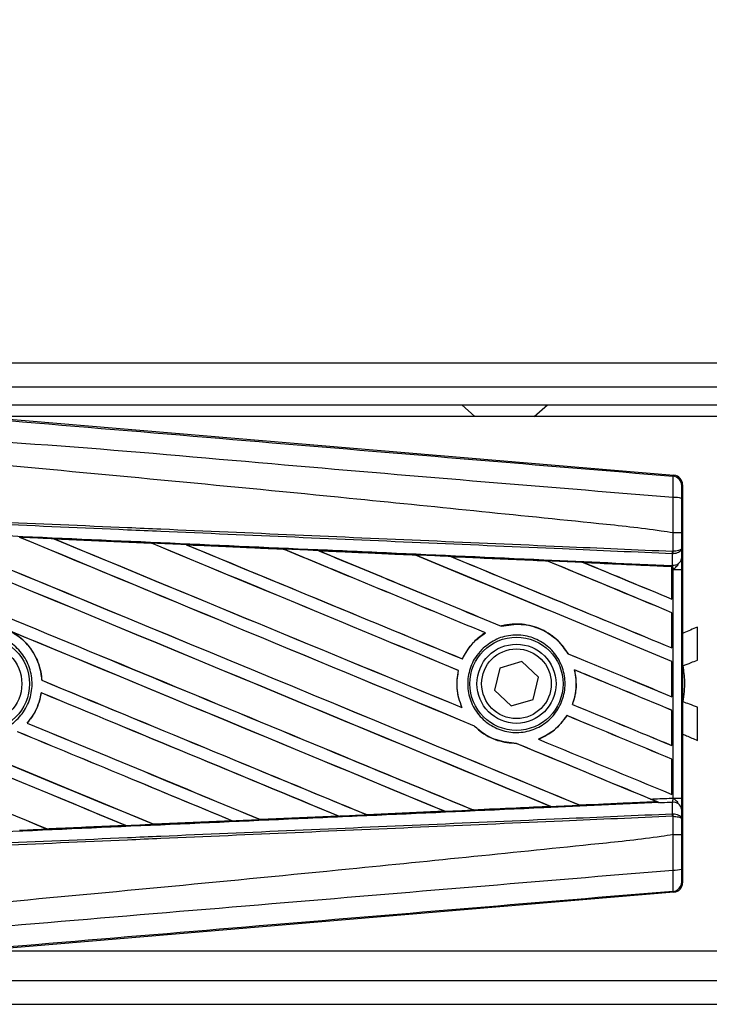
# Model space of a CAD drawing. Header units: millimetres. Extents: x 0 to 420, y 0 to 297.
# Tile 7 of 13: x 64 to 72, y 213 to 224. Entities that reach past the tile are written whole.
import ezdxf

# ---------------------------------------------------------------- set-up
doc = ezdxf.new("R2010")
doc.units = ezdxf.units.MM
doc.layers.add('QUOTE', color=174, linetype='Continuous')
doc.styles.add('SLDTEXTSTYLE3', font='TXT', dxfattribs={"width": 0.75})
doc.dimstyles.new('SLDDIMSTYLE0', dxfattribs={"dimtxt": 3, "dimasz": 3, "dimexe": 0, "dimexo": 0.0625, "dimgap": 0.75, "dimtad": 1, "dimlfac": 7.554642, "dimrnd": 1e-09, "dimzin": 12, "dimdsep": 46, "dimtxsty": 'SLDTEXTSTYLE3', "dimsah": 1, "dimcen": 0.09, "dimadec": 0, "dimazin": 3, "dimtfac": 1, "dimtdec": 3, "dimtofl": 0, "dimtmove": 0, "dimatfit": 3, "dimfxl": 0, "dimfrac": 2, "dimtolj": 1, "dimtzin": 12, "dimarcsym": 0})

# ---------------------------------------------------------------- blocks, each defined once
blk = doc.blocks.new('_D')
at = {"layer": 'QUOTE'}
for p, q in [((59.553, 219), (59.553, 233.462)), ((218.396, 219), (218.396, 233.462)), ((218.396, 231.462), (59.553, 231.462))]:
    blk.add_line(p, q, dxfattribs=at)
for points in [[(59.553, 231.462), (62.553, 230.962), (62.553, 231.962)], [(218.396, 231.462), (215.396, 231.962), (215.396, 230.962)]]:
    blk.add_solid(points, dxfattribs=at)
at = {"layer": 'QUOTE', "insert": (134.541, 235.33), "char_height": 3, "attachment_point": 1, "style": 'SLDTEXTSTYLE3'}
blk.add_mtext('1200', dxfattribs=at)

msp = doc.modelspace()

# ---------------------------------------------------------------- linework, layer by layer
at = {"color": 7, "linetype": 'Continuous', "lineweight": 25}
for p, q in [((214.052, 220.574), (59.5531, 220.574)), ((63.1932, 220.3092), (213.8471, 220.3092)), ((63.3918, 220.1107), (213.7091, 220.1107)), ((69.0027, 220.1107), (69.1498, 219.9783)), ((69.8117, 219.9783), (69.9587, 220.1107)), ((63.5171, 219.9861), (71.3687, 219.3241)), ((74.1136, 219.9783), (63.6101, 219.9783)), ((71.3583, 219.3146), (71.3687, 219.3241)), ((71.4657, 219.2186), (71.4553, 219.2091)), ((71.4657, 219.2186), (71.4657, 214.7814)), ((64.4555, 218.6162), (65.5427, 218.568)), ((64.456, 218.616), (64.4555, 218.6162)), ((64.456, 218.616), (64.4606, 218.6147)), ((71.3587, 218.6816), (71.3587, 218.6816)), ((71.3587, 218.4776), (71.3587, 218.6816)), ((71.4538, 218.6814), (71.4538, 218.505)), ((65.5427, 218.568), (65.5433, 218.5677)), ((65.5446, 218.5665), (65.5433, 218.5677)), ((65.9305, 218.5504), (65.9295, 218.5508)), ((67.0144, 218.502), (65.9305, 218.5504)), ((65.9305, 218.5504), (65.935, 218.5491)), ((67.0133, 218.5025), (67.0144, 218.502)), ((67.0157, 218.5008), (67.0144, 218.502)), ((67.4063, 218.4844), (67.4047, 218.485)), ((67.4063, 218.4844), (67.4107, 218.4831)), ((71.3545, 218.4776), (71.3587, 218.4776)), ((71.4538, 218.505), (71.4548, 218.397)), ((68.4872, 218.4348), (68.486, 218.4359)), ((68.8836, 218.418), (68.8879, 218.4168)), ((69.9592, 218.3684), (69.9579, 218.3694)), ((71.3521, 218.4495), (71.3588, 218.4496)), ((71.3532, 218.322), (71.3521, 218.4495)), ((71.3473, 218.3064), (70.3624, 218.3511)), ((70.3624, 218.3511), (70.3665, 218.35)), ((71.3469, 218.3055), (71.3473, 218.3064)), ((71.3469, 218.3055), (71.3469, 217.9448)), ((71.3474, 218.3085), (71.3473, 218.3064)), ((71.3474, 218.2752), (71.3474, 218.3085)), ((71.3474, 217.9439), (71.3474, 218.2752)), ((71.3601, 218.2746), (71.3474, 218.2752)), ((71.3476, 218.3181), (71.3476, 218.3222)), ((71.3476, 218.3222), (71.3532, 218.322)), ((71.3601, 215.7254), (71.3601, 218.2746)), ((71.3601, 218.2746), (71.4552, 218.2746)), ((71.4552, 218.2746), (71.4552, 215.7254)), ((71.3469, 217.9448), (71.3474, 217.9439)), ((71.3474, 217.7927), (71.3469, 217.7923)), ((71.3469, 217.7923), (71.3469, 217.4003)), ((71.3474, 217.3995), (71.3474, 217.7927)), ((69.4431, 217.6422), (69.4422, 217.6431)), ((71.6304, 217.2627), (71.6304, 217.6322)), ((69.2657, 217.5673), (69.2677, 217.5671)), ((71.3469, 217.4003), (71.3474, 217.3995)), ((69.0099, 217.2768), (69.0091, 217.2778)), ((70.19, 217.334), (70.1887, 217.3339)), ((69.4282, 217.1753), (69.3689, 216.9275)), ((69.6725, 217.2477), (69.4282, 217.1753)), ((69.8573, 217.0725), (69.6725, 217.2477)), ((70.2603, 217.1551), (70.2618, 217.1539)), ((71.3474, 217.2483), (71.3469, 217.2479)), ((71.3469, 217.2479), (71.3469, 216.8559)), ((71.3474, 216.855), (71.3474, 217.2483)), ((68.9649, 217.1477), (68.9662, 217.1478)), ((69.798, 216.8247), (69.8573, 217.0725)), ((64.322, 217.0388), (64.3209, 217.0386)), ((64.3143, 216.8995), (64.3153, 216.8985)), ((69.3689, 216.9275), (69.5537, 216.7523)), ((69.5537, 216.7523), (69.798, 216.8247)), ((71.3469, 216.8559), (71.3474, 216.855)), ((69.0049, 216.7344), (69.003, 216.7358)), ((70.2387, 216.7695), (70.2374, 216.7694)), ((71.6304, 216.369), (71.6304, 216.7386)), ((70.1763, 216.6456), (70.177, 216.6446)), ((71.3474, 216.7038), (71.3469, 216.7034)), ((71.3469, 216.7034), (71.3469, 216.3114)), ((71.3474, 216.3106), (71.3474, 216.7038)), ((64.1588, 216.5619), (64.1573, 216.5619)), ((69.1435, 216.5291), (69.1452, 216.529)), ((69.6117, 216.3355), (69.613, 216.3343)), ((69.8602, 216.3814), (69.8579, 216.3818)), ((71.3469, 216.3114), (71.3474, 216.3106)), ((71.3474, 216.1594), (71.3469, 216.159)), ((71.3469, 216.159), (71.3469, 215.767)), ((71.3474, 215.7661), (71.3474, 216.1594)), ((71.3469, 215.767), (71.3474, 215.7661)), ((71.3601, 215.7254), (71.4552, 215.7254)), ((69.9908, 215.633), (69.9941, 215.6322)), ((70.3188, 215.6469), (70.3178, 215.6478)), ((70.3188, 215.6469), (71.1764, 215.6858)), ((71.1732, 215.6866), (71.1764, 215.6858)), ((71.2109, 215.6718), (71.2023, 215.6753)), ((71.3521, 215.5505), (71.3532, 215.678)), ((67.6287, 215.525), (66.7573, 215.4861)), ((67.6237, 215.5264), (67.6272, 215.5255)), ((67.6272, 215.5255), (67.6287, 215.525)), ((67.9442, 215.5397), (67.9431, 215.5407)), ((67.9455, 215.5391), (67.9442, 215.5397)), ((68.8132, 215.5779), (67.9455, 215.5391)), ((68.8076, 215.5796), (68.811, 215.5788)), ((69.1316, 215.5932), (69.1306, 215.5942)), ((71.3521, 215.5505), (71.3588, 215.5504)), ((71.3587, 215.5224), (71.3545, 215.5224)), ((71.3587, 215.3184), (71.3587, 215.5224)), ((71.4548, 215.603), (71.4538, 215.495)), ((64.3805, 215.3806), (65.2574, 215.4196)), ((65.2537, 215.4205), (65.2574, 215.4196)), ((65.2574, 215.4196), (65.2579, 215.4194)), ((65.5686, 215.4334), (65.5675, 215.4345)), ((65.5686, 215.4334), (66.4427, 215.4725)), ((65.5691, 215.4332), (65.5686, 215.4334)), ((66.4436, 215.4721), (65.5691, 215.4332)), ((66.4391, 215.4734), (66.4427, 215.4725)), ((66.4427, 215.4725), (66.4436, 215.4721)), ((66.7565, 215.4865), (66.7554, 215.4875)), ((66.7573, 215.4861), (66.7565, 215.4865)), ((71.4538, 215.495), (71.4538, 215.3186)), ((64.3805, 215.3806), (64.3794, 215.3817)), ((64.3808, 215.3805), (64.3805, 215.3806)), ((71.3587, 215.3184), (71.3587, 215.3184)), ((71.4553, 214.7909), (71.4657, 214.7814)), ((71.3687, 214.6759), (63.5171, 214.0139)), ((71.3687, 214.6759), (71.3583, 214.6854)), ((63.6101, 214.0217), (74.1136, 214.0217)), ((63.1932, 213.6908), (212.9248, 213.6908)), ((59.5531, 213.426), (214.052, 213.426))]:
    msp.add_line(p, q, dxfattribs=at)
for centre, radius in [((63.6565, 217), 0.5264), ((69.6131, 217), 0.5196), ((63.6565, 217), 0.4412), ((69.6131, 217), 0.4412), ((69.6131, 217), 0.3883)]:
    msp.add_circle(centre, radius, dxfattribs=at)
for centre, radius, start, end in [((71.3494, 219.2091), 0.1059, 0.00461, 85.17567), ((71.3807, 218.8316), 0.2462, 72.68242, 94.90681), ((71.059, 218.4887), 0.2957, 352.38146, 357.85676), ((71.0657, 218.4625), 0.2934, 357.47222, 2.94403), ((71.3627, 218.4154), 0.0939, 264.18694, 348.74615), ((71.3627, 215.5846), 0.0939, 11.25385, 95.81306), ((71.059, 215.5113), 0.2957, 2.14324, 7.61854), ((71.0657, 215.5375), 0.2934, 357.05597, 2.52778), ((71.3807, 215.1684), 0.2462, 265.09319, 287.31758), ((71.3494, 214.7909), 0.1059, 274.82433, 359.99539)]:
    msp.add_arc(centre, radius, start, end, dxfattribs=at)
for centre, major_axis, ratio, start_param, end_param in [((71.3598, 219.2186), (0.078, 0.0717), 0.9999298, 5.5398822, 7.0264884), ((59.8295, 220.5151), (113.5454, -47.0356), 0.0080625, 4.73054, 4.7977625), ((59.8295, 220.5151), (113.4792, -47.0082), 0.0080625, 4.7305916, 4.797783), ((59.8295, 218.7743), (113.5454, -47.0356), 0.0080625, 1.4844685, 1.5497155), ((59.8295, 218.7743), (113.4792, -47.0082), 0.0080625, 1.4844738, 1.5496877), ((59.8295, 221.0596), (113.5454, -47.0356), 0.0080625, 4.7435023, 4.8082676), ((59.8295, 221.0596), (113.4792, -47.0082), 0.0080625, 4.7435622, 4.8082852), ((59.8295, 219.3188), (113.5454, -47.0356), 0.0080625, 1.4920007, 1.5367618), ((59.8295, 219.3188), (113.4792, -47.0082), 0.0080625, 1.491968, 1.5367252), ((59.8295, 221.604), (113.5454, -47.0356), 0.0080625, 4.7564808, 4.7966243), ((59.8295, 221.604), (113.4792, -47.0082), 0.0080625, 4.7565498, 4.7966551), ((59.8295, 216.8359), (113.4798, -4.9561), 0.0174384, 1.5211746, 1.5307369), ((59.8295, 219.8632), (113.5454, -47.0356), 0.0080625, 1.4935829, 1.5237995), ((59.8295, 219.8632), (113.4792, -47.0082), 0.0080625, 1.4935466, 1.5237528), ((59.8295, 222.1485), (113.5454, -47.0356), 0.0080625, 4.7694771, 4.7966686), ((59.8295, 222.1485), (113.4792, -47.0082), 0.0080625, 4.7695567, 4.7967086), ((59.8295, 216.8359), (113.4798, -4.9561), 0.0174384, 1.50819, 1.5177301), ((59.8295, 220.4077), (113.5454, -47.0356), 0.0080625, 1.4909186, 1.510827), ((59.8295, 220.4077), (113.4792, -47.0082), 0.0080625, 1.490887, 1.5107682), ((59.8295, 222.6929), (113.5454, -47.0356), 0.0080625, 4.7824925, 4.8004965), ((59.8295, 222.6929), (113.4792, -47.0082), 0.0080625, 4.7825851, 4.8005386), ((59.8295, 216.8359), (113.4798, -4.9561), 0.0174384, 1.495191, 1.5047017), ((59.8295, 220.9521), (113.5454, -47.0356), 0.0080625, 1.4725233, 1.4978432), ((59.8295, 220.9521), (113.4792, -47.0082), 0.0080625, 1.472469, 1.4977693), ((59.8295, 223.2373), (113.5454, -47.0356), 0.0080625, 4.7955283, 4.8173417), ((59.8295, 223.2373), (113.4792, -47.0082), 0.0080625, 4.7956373, 4.817396), ((59.8295, 216.8359), (113.4798, -4.9561), 0.0174384, 1.4821755, 1.4916495), ((59.8295, 221.4966), (113.5454, -47.0356), 0.0080625, 1.4725233, 1.4848473), ((59.8295, 221.4966), (113.4792, -47.0082), 0.0080625, 1.472469, 1.4847537), ((59.8295, 223.7818), (113.5454, -47.0356), 0.0080625, 4.8085854, 4.8173417), ((59.8295, 223.7818), (113.4792, -47.0082), 0.0080625, 4.8087157, 4.817396), ((59.8295, 216.8359), (113.4798, -4.9561), 0.0174384, 1.4698908, 1.478571), ((59.8295, 218.8818), (113.4792, -47.0082), 0.0080625, 4.7157288, 4.7663143), ((59.8295, 218.8818), (113.5454, -47.0356), 0.0080625, 4.7157288, 4.7662988), ((59.8295, 218.2299), (113.5454, -47.0356), 0.0080625, 1.4949342, 1.5376601), ((59.8295, 218.2299), (113.4792, -47.0082), 0.0080625, 1.4949375, 1.5375119), ((59.8295, 216.5966), (113.5454, -47.0356), 0.0080625, 1.5263102, 1.5671512), ((59.8295, 216.5966), (113.4792, -47.0082), 0.0080625, 1.5263198, 1.5671374), ((59.8295, 222.6929), (113.5454, -47.0356), 0.0080625, 4.8070888, 4.8173417), ((59.8295, 222.6929), (113.4792, -47.0082), 0.0080625, 4.8071536, 4.817396), ((59.8295, 220.4077), (113.5454, -47.0356), 0.0080625, 1.4725233, 1.4821426), ((59.8295, 220.4077), (113.4792, -47.0082), 0.0080625, 1.472469, 1.4820756), ((59.8295, 218.3373), (113.5454, -47.0356), 0.0080625, 4.7227138, 4.7558224), ((59.8295, 218.3373), (113.4792, -47.0082), 0.0080625, 4.7227276, 4.7558335), ((59.8295, 219.9707), (113.5454, -47.0356), 0.0080625, 4.7552941, 4.7872672), ((59.8295, 219.9707), (113.4792, -47.0082), 0.0080625, 4.7553273, 4.7872878), ((59.8295, 217.6855), (113.5454, -47.0356), 0.0080625, 1.5053953, 1.5346283), ((59.8295, 217.6855), (113.4792, -47.0082), 0.0080625, 1.505399, 1.5345964), ((59.8295, 222.1485), (113.5454, -47.0356), 0.0080625, 4.8075194, 4.8173417), ((59.8295, 222.1485), (113.4792, -47.0082), 0.0080625, 4.8075844, 4.817396), ((59.8295, 219.8632), (113.5454, -47.0356), 0.0080625, 1.4725233, 1.482886), ((59.8295, 219.8632), (113.4792, -47.0082), 0.0080625, 1.472469, 1.4828257), ((59.8295, 219.4262), (113.5454, -47.0356), 0.0080625, 4.7538521, 4.7767798), ((59.8295, 219.4262), (113.4792, -47.0082), 0.0080625, 4.7538879, 4.7767986), ((59.8295, 217.141), (113.5454, -47.0356), 0.0080625, 1.5158534, 1.5369497), ((59.8295, 217.141), (113.4792, -47.0082), 0.0080625, 1.5158593, 1.5369218), ((59.8295, 219.3188), (113.5454, -47.0356), 0.0080625, 1.4746438, 1.4878779), ((59.8295, 219.3188), (113.4792, -47.0082), 0.0080625, 1.4740067, 1.4878161), ((59.8295, 221.604), (113.5454, -47.0356), 0.0080625, 4.8041637, 4.8173417), ((59.8295, 221.604), (113.4792, -47.0082), 0.0080625, 4.8042359, 4.817396), ((59.8295, 217.1641), (113.4798, 4.9561), 0.0174384, 4.7936815, 4.8012897), ((59.8295, 217.1641), (113.4798, 4.9561), 0.0174384, 4.8041838, 4.8117568), ((59.8295, 219.3188), (113.5454, -47.0356), 0.0080625, 1.4739962, 1.4746438), ((59.8295, 217.1641), (113.4798, 4.9561), 0.0174384, 4.7726972, 4.7803646), ((59.8295, 217.1641), (113.4798, 4.9561), 0.0174384, 4.7831864, 4.790826), ((59.8295, 217.1641), (113.4798, 4.9561), 0.0174384, 4.7517321, 4.7594438), ((59.8295, 217.1641), (113.4798, 4.9561), 0.0174384, 4.7622128, 4.7699042), ((71.3598, 214.7814), (0.078, -0.0717), 0.9999298, 5.5398822, 7.0264884)]:
    msp.add_ellipse(centre, major_axis=major_axis, ratio=ratio, start_param=start_param, end_param=end_param, dxfattribs=at)
for points, knots in [([(59.8512, 220.2797), (60.6336, 220.2138), (62.1982, 220.082), (64.5445, 219.8848), (67.6009, 219.6284), (69.8694, 219.439), (71.3583, 219.3146)], [0, 0, 0, 0, 0.2036202, 0.4072406, 0.6109477, 1, 1, 1, 1]), ([(71.3596, 219.0769), (69.869, 219.1987), (67.5972, 219.3844), (64.5359, 219.6607), (62.1832, 219.7966), (60.6173, 220.0833), (59.8315, 220.0438), (59.8315, 220.0438)], [0, 0, 0, 0, 0.3887669, 0.5925279, 0.7962893, 0.9999993, 1, 1, 1, 1]), ([(71.3587, 218.6816), (71.3142, 218.6888), (71.0398, 218.7328), (69.8357, 218.8554), (67.3619, 219.1108), (63.7927, 219.447), (61.1511, 219.6913), (59.8295, 219.8135)], [0, 0, 0, 0, 0.0117013, 0.0722088, 0.3141935, 0.6568871, 1, 1, 1, 1]), ([(71.3596, 219.0769), (71.3604, 219.106), (71.3619, 219.1642), (71.3625, 219.238), (71.3617, 219.2909), (71.36, 219.3122), (71.3587, 219.3141), (71.3583, 219.3146)], [0, 0, 0, 0, 0.22968814, 0.45959689, 0.68877935, 0.91808895, 1, 1, 1, 1]), ([(71.4553, 219.2091), (71.4553, 219.2088), (71.4551, 219.2077), (71.4547, 219.1951), (71.4543, 219.1635), (71.4541, 219.1191), (71.454, 219.0841), (71.454, 219.0666)], [0, 0, 0, 0, 0.0821077, 0.3116546, 0.5407071, 0.7703697, 1, 1, 1, 1]), ([(71.3587, 218.6816), (71.3588, 218.7164), (71.3591, 218.8484), (71.3594, 218.98), (71.3596, 219.0769)], [0, 0, 0, 0, 0.2638842, 1, 1, 1, 1]), ([(71.454, 219.0666), (71.4539, 218.9722), (71.4538, 218.8439), (71.4538, 218.7153), (71.4538, 218.6814)], [0, 0, 0, 0, 0.7365741, 1, 1, 1, 1]), ([(71.3521, 218.4495), (70.9432, 218.4673), (70.0382, 218.5068), (68.6348, 218.568), (67.1423, 218.6331), (66.0217, 218.6819), (64.901, 218.7308), (63.7804, 218.7797), (61.9652, 218.8589), (60.6479, 218.9163), (59.829, 218.952)], [0, 0, 0, 0, 0.1067875, 0.2363437, 0.3660007, 0.4956801, 0.5280685, 0.6576247, 0.7871808, 1, 1, 1, 1]), ([(59.8303, 218.9801), (60.6492, 218.9444), (61.9667, 218.887), (63.782, 218.8078), (64.9027, 218.7589), (66.0235, 218.7101), (67.1442, 218.6612), (68.6369, 218.5961), (70.0405, 218.5349), (70.9455, 218.4954), (71.3545, 218.4776)], [0, 0, 0, 0, 0.2128192, 0.3423754, 0.4719316, 0.50432, 0.6339994, 0.7636564, 0.8932125, 1, 1, 1, 1]), ([(59.8238, 218.8316), (59.9703, 218.8252), (60.7027, 218.7932), (62.0209, 218.7354), (63.7781, 218.6578), (65.5342, 218.5798), (66.9965, 218.5145), (68.4576, 218.4489), (69.8111, 218.3878), (70.8708, 218.3397), (71.3476, 218.3181)], [0, 0, 0, 0, 0.0380636, 0.1903223, 0.342581, 0.4948397, 0.6470984, 0.723226, 0.8754847, 1, 1, 1, 1]), ([(64.4555, 218.6162), (64.4357, 218.6171), (64.3367, 218.6215), (64.209, 218.6271), (64.101, 218.6319), (64.0723, 218.6332)], [0, 0, 0, 0, 0.1549567, 0.7747838, 1, 1, 1, 1]), ([(65.5433, 218.5677), (65.5395, 218.5679), (65.1772, 218.584), (64.8148, 218.6001), (64.456, 218.616)], [0, 0, 0, 0, 0.0102907, 1, 1, 1, 1]), ([(71.4538, 218.6814), (71.4537, 218.6814), (71.453, 218.6814), (71.4449, 218.6815), (71.4236, 218.6816), (71.3939, 218.6816), (71.3705, 218.6816), (71.3587, 218.6816)], [0, 0, 0, 0, 0.0716067, 0.3068114, 0.5378745, 0.7689372, 1, 1, 1, 1]), ([(65.9295, 218.5508), (65.9097, 218.5517), (65.8108, 218.5561), (65.6818, 218.5618), (65.5727, 218.5666), (65.5427, 218.568)], [0, 0, 0, 0, 0.1534731, 0.767366, 1, 1, 1, 1]), ([(65.9295, 218.5508), (66.1435, 218.5412), (66.441, 218.528), (66.8023, 218.5119), (66.9495, 218.5053), (67.0133, 218.5025)], [0, 0, 0, 0, 0.5923667, 0.823393, 1, 1, 1, 1]), ([(67.4047, 218.485), (67.3849, 218.4859), (67.286, 218.4903), (67.1555, 218.4961), (67.0448, 218.5011), (67.0133, 218.5025)], [0, 0, 0, 0, 0.1516201, 0.7581009, 1, 1, 1, 1]), ([(67.4047, 218.485), (67.4804, 218.4816), (67.6532, 218.4739), (67.9268, 218.4617), (68.2109, 218.449), (68.3978, 218.4407), (68.4839, 218.4368)], [0, 0, 0, 0, 0.2103832, 0.4801439, 0.7606264, 1, 1, 1, 1]), ([(68.486, 218.4359), (68.3782, 218.4407), (68.0184, 218.4569), (67.6585, 218.4731), (67.4063, 218.4844)], [0, 0, 0, 0, 0.2994906, 1, 1, 1, 1]), ([(71.4538, 218.505), (71.4538, 218.5049), (71.4537, 218.5034), (71.452, 218.4988), (71.4421, 218.4916), (71.4205, 218.4845), (71.3921, 218.4794), (71.3698, 218.4782), (71.3587, 218.4776)], [0, 0, 0, 0, 0.0053156, 0.1176999, 0.3508535, 0.5700679, 0.7835799, 1, 1, 1, 1]), ([(71.4538, 218.505), (71.4538, 218.5048), (71.4537, 218.5017), (71.452, 218.4924), (71.4422, 218.4778), (71.4206, 218.4636), (71.3921, 218.4532), (71.3699, 218.4508), (71.3588, 218.4496)], [0, 0, 0, 0, 0.0053156, 0.1176999, 0.3508535, 0.5700679, 0.7835799, 1, 1, 1, 1]), ([(68.8808, 218.419), (68.8611, 218.4199), (68.7622, 218.4244), (68.6299, 218.4303), (68.5174, 218.4353), (68.4839, 218.4368)], [0, 0, 0, 0, 0.1494253, 0.747127, 1, 1, 1, 1]), ([(68.4839, 218.4368), (68.4847, 218.4365), (68.4857, 218.436), (68.4859, 218.4359), (68.486, 218.4359)], [0, 0, 0, 0, 0.6976298, 1, 1, 1, 1]), ([(68.8808, 218.419), (68.9904, 218.4141), (69.2187, 218.4039), (69.5708, 218.3882), (69.8191, 218.377), (69.9487, 218.3712), (69.9545, 218.371)], [0, 0, 0, 0, 0.3060679, 0.6376123, 0.9838287, 1, 1, 1, 1]), ([(68.8836, 218.418), (68.8833, 218.4181), (68.8827, 218.4183), (68.8813, 218.4189), (68.8808, 218.419)], [0, 0, 0, 0, 0.6753525, 1, 1, 1, 1]), ([(69.9579, 218.3694), (69.9433, 218.3701), (69.5853, 218.3863), (69.2271, 218.4025), (68.8836, 218.418)], [0, 0, 0, 0, 0.040966, 1, 1, 1, 1]), ([(70.3579, 218.3529), (70.3381, 218.3538), (70.2394, 218.3582), (70.1049, 218.3642), (69.9902, 218.3694), (69.9545, 218.371)], [0, 0, 0, 0, 0.1469211, 0.7346058, 1, 1, 1, 1]), ([(69.9545, 218.371), (69.9555, 218.3705), (69.9573, 218.3697), (69.9578, 218.3695), (69.9579, 218.3694)], [0, 0, 0, 0, 0.5692261, 1, 1, 1, 1]), ([(71.4548, 218.397), (71.4549, 218.3793), (71.4551, 218.3463), (71.4552, 218.3006), (71.4552, 218.2779), (71.4552, 218.2746)], [0, 0, 0, 0, 0.4975078, 0.9271867, 1, 1, 1, 1]), ([(70.3579, 218.3529), (70.4828, 218.3473), (70.75, 218.3353), (71.0798, 218.3205), (71.2847, 218.3113), (71.3474, 218.3085)], [0, 0, 0, 0, 0.37841711, 0.80985914, 1, 1, 1, 1]), ([(70.3624, 218.3511), (70.362, 218.3513), (70.3612, 218.3516), (70.3589, 218.3525), (70.3579, 218.3529)], [0, 0, 0, 0, 0.55480922, 1, 1, 1, 1]), ([(71.3474, 218.2752), (71.3474, 218.2838), (71.3475, 218.3), (71.3475, 218.315), (71.3476, 218.3213), (71.3476, 218.3222)], [0, 0, 0, 0, 0.4979723, 0.9247743, 1, 1, 1, 1]), ([(71.3476, 218.3181), (71.3475, 218.3153), (71.3475, 218.3113), (71.3475, 218.3091), (71.3474, 218.3085)], [0, 0, 0, 0, 0.70818075, 1, 1, 1, 1]), ([(71.3601, 218.2746), (71.36, 218.2759), (71.3593, 218.2847), (71.3574, 218.3025), (71.3547, 218.3151), (71.3532, 218.322)], [0, 0, 0, 0, 0.0718682, 0.4987863, 1, 1, 1, 1]), ([(71.3601, 218.2746), (71.3603, 218.2748), (71.3681, 218.281), (71.3876, 218.2968), (71.4044, 218.3151), (71.4145, 218.3262)], [0, 0, 0, 0, 0.0099417, 0.4001815, 1, 1, 1, 1]), ([(70.19, 217.334), (70.1547, 217.3848), (70.0767, 217.4971), (69.8965, 217.6161), (69.6776, 217.6756), (69.5214, 217.6639), (69.4457, 217.644), (69.4422, 217.6431)], [0, 0, 0, 0, 0.2124905, 0.4699569, 0.7284596, 0.9876644, 1, 1, 1, 1]), ([(69.4431, 217.6422), (69.5172, 217.6543), (69.6658, 217.6787), (69.887, 217.6184), (70.0714, 217.5013), (70.1517, 217.3868), (70.1887, 217.3339)], [0, 0, 0, 0, 0.2586156, 0.5182547, 0.7778659, 1, 1, 1, 1]), ([(71.6304, 217.6322), (71.5795, 217.6104), (71.5246, 217.5869), (71.4697, 217.5631), (71.4657, 217.5613)], [0, 0, 0, 0, 0.9262984, 1, 1, 1, 1]), ([(63.265, 217.3951), (63.3138, 217.4347), (63.4113, 217.514), (63.597, 217.5629), (63.7863, 217.5516), (63.9617, 217.4772), (64.1025, 217.3491), (64.1929, 217.1816), (64.2227, 216.9938), (64.1888, 216.8067), (64.0948, 216.6414), (63.9515, 216.5164), (63.7748, 216.4459), (63.5846, 216.4379), (63.4025, 216.4933), (63.2491, 216.6059), (63.1416, 216.7629), (63.092, 216.9467), (63.1066, 217.1359), (63.1716, 217.2903), (63.2391, 217.366), (63.265, 217.3951)], [0, 0, 0, 0, 0.0537008, 0.107401, 0.161118, 0.214849, 0.268575, 0.3222758, 0.3759418, 0.429583, 0.4832243, 0.5368906, 0.5905915, 0.6443177, 0.6980486, 0.7517655, 0.8054595, 0.8591318, 0.9127903, 0.9664454, 1, 1, 1, 1]), ([(63.9703, 217.5866), (64.0092, 217.5627), (64.1116, 217.4996), (64.2384, 217.3463), (64.307, 217.1754), (64.3177, 217.0699), (64.3209, 217.0386)], [0, 0, 0, 0, 0.2012869, 0.5312186, 0.8609815, 1, 1, 1, 1]), ([(64.322, 217.0388), (64.3209, 217.0527), (64.314, 217.141), (64.2651, 217.2998), (64.1435, 217.4735), (64.033, 217.5476), (63.9847, 217.58)], [0, 0, 0, 0, 0.06334465, 0.40073353, 0.73819073, 1, 1, 1, 1]), ([(69.2657, 217.5673), (69.2595, 217.5634), (69.2133, 217.5343), (69.1134, 217.4514), (69.0415, 217.348), (69.0097, 217.2791), (69.0091, 217.2778)], [0, 0, 0, 0, 0.0566586, 0.4186058, 0.988574, 1, 1, 1, 1]), ([(69.0099, 217.2768), (69.0468, 217.3419), (69.1124, 217.4576), (69.2204, 217.5338), (69.2677, 217.5671)], [0, 0, 0, 0, 0.5628369, 1, 1, 1, 1]), ([(69.2256, 217.3812), (69.2728, 217.4205), (69.3673, 217.4992), (69.5483, 217.5491), (69.7336, 217.5401), (69.9061, 217.469), (70.0451, 217.3448), (70.135, 217.1818), (70.1656, 216.9986), (70.1341, 216.816), (70.0442, 216.6542), (69.9059, 216.531), (69.7343, 216.4602), (69.5485, 216.4502), (69.3696, 216.5026), (69.2182, 216.6115), (69.1117, 216.7642), (69.0618, 216.9433), (69.0744, 217.1279), (69.1362, 217.2785), (69.2008, 217.3527), (69.2256, 217.3812)], [0, 0, 0, 0, 0.053804, 0.1076031, 0.1615183, 0.2155014, 0.269422, 0.323168, 0.3767051, 0.4301008, 0.4834934, 0.5370217, 0.5907565, 0.6446694, 0.6986525, 0.7525749, 0.8063418, 0.8599294, 0.9133852, 0.9668046, 1, 1, 1, 1]), ([(71.4725, 217.2005), (71.5015, 217.2128), (71.5536, 217.2349), (71.6068, 217.2541), (71.6304, 217.2627)], [0, 0, 0, 0, 0.5562157, 1, 1, 1, 1]), ([(70.2603, 217.1551), (70.2714, 217.0818), (70.2912, 216.951), (70.2538, 216.8248), (70.2374, 216.7694)], [0, 0, 0, 0, 0.5610233, 1, 1, 1, 1]), ([(70.2387, 216.7695), (70.2486, 216.8009), (70.2812, 216.9032), (70.2857, 217.0369), (70.2663, 217.1318), (70.2618, 217.1539)], [0, 0, 0, 0, 0.2539841, 0.8264322, 1, 1, 1, 1]), ([(71.4725, 216.7991), (71.4818, 216.8746), (71.4984, 217.0086), (71.4804, 217.1422), (71.4725, 217.2005)], [0, 0, 0, 0, 0.5634077, 1, 1, 1, 1]), ([(68.9649, 217.1477), (68.9599, 217.1207), (68.9412, 217.0208), (68.9506, 216.8769), (68.9898, 216.7715), (69.003, 216.7358)], [0, 0, 0, 0, 0.1960692, 0.727723, 1, 1, 1, 1]), ([(69.0049, 216.7344), (68.9812, 216.8046), (68.9356, 216.9396), (68.9562, 217.0803), (68.9662, 217.1478)], [0, 0, 0, 0, 0.520389, 1, 1, 1, 1]), ([(64.3143, 216.8995), (64.2967, 216.8267), (64.2667, 216.703), (64.1892, 216.603), (64.1573, 216.5619)], [0, 0, 0, 0, 0.5886716, 1, 1, 1, 1]), ([(64.1588, 216.5619), (64.1814, 216.5905), (64.2502, 216.6777), (64.2976, 216.7975), (64.3129, 216.8847), (64.3153, 216.8985)], [0, 0, 0, 0, 0.2914904, 0.8881008, 1, 1, 1, 1]), ([(71.6304, 216.7386), (71.6007, 216.7496), (71.5478, 216.7691), (71.4954, 216.7899), (71.4725, 216.7991)], [0, 0, 0, 0, 0.5618486, 1, 1, 1, 1]), ([(70.1763, 216.6456), (70.1308, 216.5857), (70.045, 216.4726), (69.9178, 216.4108), (69.8579, 216.3818)], [0, 0, 0, 0, 0.5295417, 1, 1, 1, 1]), ([(69.8602, 216.3814), (69.9228, 216.4123), (70.0492, 216.4747), (70.1341, 216.5876), (70.177, 216.6446)], [0, 0, 0, 0, 0.4947316, 1, 1, 1, 1]), ([(69.1435, 216.5291), (69.1635, 216.5106), (69.2382, 216.4416), (69.3952, 216.3554), (69.5413, 216.3412), (69.613, 216.3343)], [0, 0, 0, 0, 0.1573825, 0.5868292, 1, 1, 1, 1]), ([(69.6117, 216.3355), (69.5373, 216.3431), (69.3882, 216.3583), (69.2338, 216.4467), (69.1622, 216.5133), (69.1452, 216.529)], [0, 0, 0, 0, 0.431457, 0.865462, 1, 1, 1, 1]), ([(71.4657, 216.4399), (71.48, 216.4336), (71.5348, 216.4096), (71.5898, 216.3863), (71.6304, 216.369)], [0, 0, 0, 0, 0.261919, 1, 1, 1, 1]), ([(71.1079, 215.7144), (71.1774, 215.7174), (71.2614, 215.7211), (71.3455, 215.7248), (71.3601, 215.7254)], [0, 0, 0, 0, 0.8265638, 1, 1, 1, 1]), ([(71.3532, 215.678), (71.3534, 215.679), (71.355, 215.6853), (71.3575, 215.6992), (71.3593, 215.7153), (71.36, 215.724), (71.3601, 215.7254)], [0, 0, 0, 0, 0.0771068, 0.5053181, 0.9215233, 1, 1, 1, 1]), ([(71.4145, 215.6738), (71.4044, 215.6849), (71.3876, 215.7032), (71.3681, 215.719), (71.3603, 215.7252), (71.3601, 215.7254)], [0, 0, 0, 0, 0.5998185, 0.9900583, 1, 1, 1, 1]), ([(71.4552, 215.7254), (71.4552, 215.7028), (71.4551, 215.6609), (71.4549, 215.6217), (71.4548, 215.6054), (71.4548, 215.603)], [0, 0, 0, 0, 0.4977123, 0.9237782, 1, 1, 1, 1]), ([(71.2023, 215.6753), (70.774, 215.6559), (69.7626, 215.61), (68.4576, 215.5511), (66.9965, 215.4855), (65.5342, 215.4202), (63.7781, 215.3422), (62.0209, 215.2646), (60.7027, 215.2068), (59.9703, 215.1748), (59.8238, 215.1684)], [0, 0, 0, 0, 0.11330093, 0.26751, 0.34461273, 0.49882179, 0.65303083, 0.80723985, 0.96144886, 1, 1, 1, 1]), ([(69.1316, 215.5932), (69.3924, 215.605), (69.68, 215.618), (69.9674, 215.631), (69.9941, 215.6322)], [0, 0, 0, 0, 0.90702251, 1, 1, 1, 1]), ([(69.9973, 215.631), (69.868, 215.6252), (69.5802, 215.6123), (69.2923, 215.5994), (69.1337, 215.5923)], [0, 0, 0, 0, 0.4492129, 1, 1, 1, 1]), ([(69.9941, 215.6322), (69.9944, 215.6321), (69.995, 215.6319), (69.9967, 215.6312), (69.9973, 215.631)], [0, 0, 0, 0, 0.615701, 1, 1, 1, 1]), ([(69.9973, 215.631), (70.0171, 215.6318), (70.1159, 215.6363), (70.2241, 215.6411), (70.3125, 215.6451), (70.322, 215.6455)], [0, 0, 0, 0, 0.1825482, 0.9127414, 1, 1, 1, 1]), ([(70.322, 215.6455), (70.321, 215.6459), (70.3193, 215.6467), (70.319, 215.6468), (70.3188, 215.6469)], [0, 0, 0, 0, 0.5769873, 1, 1, 1, 1]), ([(71.181, 215.684), (71.0786, 215.6794), (70.7923, 215.6666), (70.5059, 215.6538), (70.322, 215.6455)], [0, 0, 0, 0, 0.3579755, 1, 1, 1, 1]), ([(71.2109, 215.6718), (71.1884, 215.6811), (71.1542, 215.6952), (71.1196, 215.7095), (71.1079, 215.7144)], [0, 0, 0, 0, 0.6608732, 1, 1, 1, 1]), ([(71.1764, 215.6858), (71.1768, 215.6857), (71.1775, 215.6855), (71.1799, 215.6845), (71.181, 215.684)], [0, 0, 0, 0, 0.5174533, 1, 1, 1, 1]), ([(71.181, 215.684), (71.1847, 215.6826), (71.191, 215.68), (71.1989, 215.6767), (71.2023, 215.6753)], [0, 0, 0, 0, 0.5670555, 1, 1, 1, 1]), ([(71.3532, 215.678), (71.3422, 215.6775), (71.2948, 215.6755), (71.2474, 215.6734), (71.2109, 215.6718)], [0, 0, 0, 0, 0.231001, 1, 1, 1, 1]), ([(59.829, 215.048), (60.6479, 215.0837), (61.9652, 215.1411), (63.7804, 215.2203), (64.901, 215.2692), (66.0217, 215.3181), (67.1423, 215.3669), (68.6348, 215.432), (70.0382, 215.4932), (70.9432, 215.5327), (71.3521, 215.5505)], [0, 0, 0, 0, 0.2128192, 0.3423754, 0.4719315, 0.5043199, 0.6339993, 0.7636563, 0.8932125, 1, 1, 1, 1]), ([(71.3545, 215.5224), (70.9455, 215.5046), (70.0405, 215.4651), (68.6369, 215.4039), (67.1442, 215.3388), (66.0235, 215.2899), (64.9027, 215.2411), (63.782, 215.1922), (61.9667, 215.113), (60.6492, 215.0556), (59.8303, 215.0199)], [0, 0, 0, 0, 0.1067875, 0.2363437, 0.3660006, 0.49568, 0.5280684, 0.6576246, 0.7871807, 1, 1, 1, 1]), ([(66.7565, 215.4865), (66.9331, 215.4944), (67.2234, 215.5074), (67.5136, 215.5204), (67.6272, 215.5255)], [0, 0, 0, 0, 0.6083995, 1, 1, 1, 1]), ([(67.6287, 215.525), (67.6484, 215.5259), (67.7541, 215.5306), (67.8597, 215.5353), (67.9455, 215.5391)], [0, 0, 0, 0, 0.1872412, 1, 1, 1, 1]), ([(67.9442, 215.5397), (68.017, 215.543), (68.306, 215.556), (68.5949, 215.569), (68.811, 215.5788)], [0, 0, 0, 0, 0.2520371, 1, 1, 1, 1]), ([(68.811, 215.5788), (68.8113, 215.5787), (68.8117, 215.5785), (68.8129, 215.578), (68.8132, 215.5779)], [0, 0, 0, 0, 0.748666, 1, 1, 1, 1]), ([(68.8132, 215.5779), (68.833, 215.5788), (68.9398, 215.5836), (69.0466, 215.5884), (69.1337, 215.5923)], [0, 0, 0, 0, 0.18503, 1, 1, 1, 1]), ([(69.1337, 215.5923), (69.1329, 215.5926), (69.1318, 215.5931), (69.1317, 215.5932), (69.1316, 215.5932)], [0, 0, 0, 0, 0.6973497, 1, 1, 1, 1]), ([(71.3587, 215.5224), (71.3698, 215.5218), (71.3921, 215.5206), (71.4205, 215.5155), (71.4421, 215.5084), (71.452, 215.5012), (71.4537, 215.4966), (71.4538, 215.4951), (71.4538, 215.495)], [0, 0, 0, 0, 0.21642011, 0.42993212, 0.64914646, 0.88230014, 0.99468441, 1, 1, 1, 1]), ([(71.3588, 215.5504), (71.3699, 215.5492), (71.3921, 215.5468), (71.4206, 215.5364), (71.4422, 215.5222), (71.452, 215.5076), (71.4537, 215.4983), (71.4538, 215.4952), (71.4538, 215.495)], [0, 0, 0, 0, 0.2164201, 0.4299321, 0.6491465, 0.8823001, 0.9946844, 1, 1, 1, 1]), ([(65.2579, 215.4194), (65.0188, 215.4088), (64.7265, 215.3958), (64.4341, 215.3828), (64.3808, 215.3805)], [0, 0, 0, 0, 0.8178524, 1, 1, 1, 1]), ([(65.2579, 215.4194), (65.2777, 215.4203), (65.3815, 215.4249), (65.4852, 215.4295), (65.5691, 215.4332)], [0, 0, 0, 0, 0.1907829, 1, 1, 1, 1]), ([(66.4436, 215.4721), (66.4634, 215.473), (66.5657, 215.4776), (66.6703, 215.4822), (66.7551, 215.486), (66.7573, 215.4861)], [0, 0, 0, 0, 0.1891642, 0.9787735, 1, 1, 1, 1]), ([(71.3587, 215.3184), (71.3142, 215.3112), (71.0398, 215.2672), (69.8357, 215.1446), (67.3619, 214.8892), (63.7927, 214.553), (61.1511, 214.3087), (59.8295, 214.1865)], [0, 0, 0, 0, 0.0117013, 0.0722088, 0.3141935, 0.6568871, 1, 1, 1, 1]), ([(64.0717, 215.3668), (64.0915, 215.3677), (64.1945, 215.3722), (64.2975, 215.3768), (64.3808, 215.3805)], [0, 0, 0, 0, 0.1920833, 1, 1, 1, 1]), ([(71.3587, 215.3184), (71.3705, 215.3184), (71.3939, 215.3184), (71.4236, 215.3184), (71.4449, 215.3185), (71.453, 215.3186), (71.4537, 215.3186), (71.4538, 215.3186)], [0, 0, 0, 0, 0.23106275, 0.46212549, 0.69318856, 0.92839331, 1, 1, 1, 1]), ([(71.3596, 214.9231), (71.3594, 215.02), (71.3591, 215.1516), (71.3588, 215.2836), (71.3587, 215.3184)], [0, 0, 0, 0, 0.7361158, 1, 1, 1, 1]), ([(71.4538, 215.3186), (71.4538, 215.2847), (71.4538, 215.1561), (71.4539, 215.0278), (71.454, 214.9334)], [0, 0, 0, 0, 0.2634259, 1, 1, 1, 1]), ([(59.8315, 213.9562), (59.8315, 213.9562), (60.6156, 214.0219), (62.184, 214.1546), (64.5357, 214.352), (67.5973, 214.6089), (69.8691, 214.7986), (71.3596, 214.9231)], [0, 0, 0, 0, 0.0000007, 0.2037107, 0.4074721, 0.6112331, 1, 1, 1, 1]), ([(71.3583, 214.6854), (71.3593, 214.6887), (71.3612, 214.6952), (71.3624, 214.7416), (71.3622, 214.8091), (71.361, 214.8743), (71.3599, 214.9132), (71.3596, 214.9231)], [0, 0, 0, 0, 0.2310896, 0.4626691, 0.6930315, 0.9222733, 1, 1, 1, 1]), ([(71.454, 214.9334), (71.454, 214.9274), (71.454, 214.904), (71.4542, 214.8648), (71.4545, 214.8243), (71.4549, 214.7966), (71.4552, 214.7928), (71.4553, 214.7909)], [0, 0, 0, 0, 0.077747, 0.3068364, 0.5369565, 0.7685092, 1, 1, 1, 1]), ([(71.3583, 214.6854), (69.8694, 214.561), (67.6012, 214.3716), (64.5449, 214.1152), (62.1986, 213.9181), (60.6336, 213.7862), (59.8512, 213.7203)], [0, 0, 0, 0, 0.3890527, 0.5926729, 0.7963808, 1, 1, 1, 1])]:
    msp.add_open_spline(points, degree=3, knots=knots, dxfattribs=at)

# ---------------------------------------------------------------- dimensions: what is measured, and where the dimension line sits
at = {"layer": 'QUOTE'}
dim = msp.add_linear_dim(base=(59.5531, 231.4624), p1=(218.3958, 217), p2=(59.5531, 217), dimstyle='SLDDIMSTYLE0', dxfattribs=at)
dim.commit()
dim.dimension.update_dxf_attribs({"geometry": '_D', "text_midpoint": (138.9744, 231.4624), "dimtype": 160})

doc.saveas('drawing.dxf')
